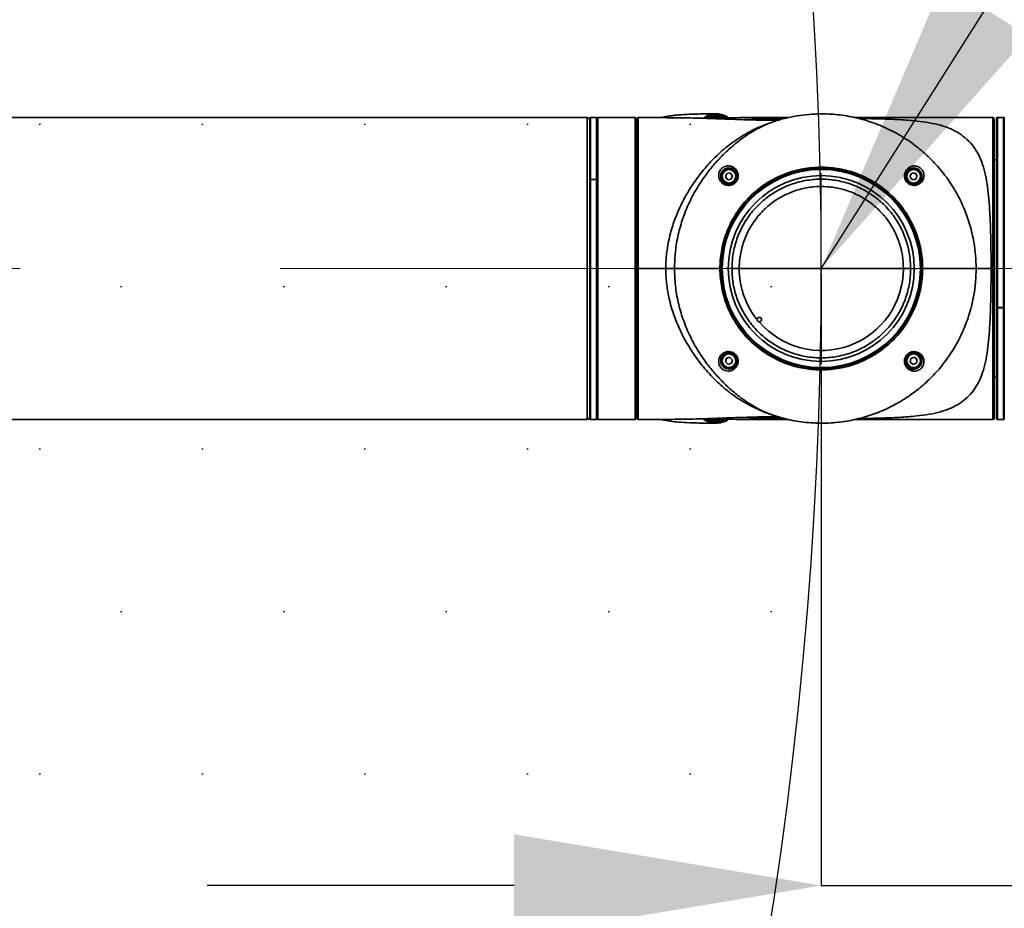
# Model space of a CAD drawing. Header units: millimetres. Extents: x 3 to 614, y 2 to 209.
# Tile 48 of 57: x 493 to 502, y 145 to 153. Entities that reach past the tile are written whole.
import ezdxf

# ---------------------------------------------------------------- set-up
doc = ezdxf.new("R2010")
doc.units = ezdxf.units.MM
doc.header["$PDSIZE"] = -1
doc.linetypes.add('CENTERX2', pattern=[20.32, 12.7, -2.54, 2.54, -2.54])
doc.layers.add('尺寸线', color=5, linetype='Continuous')
doc.styles.add('SLDTEXTSTYLE1', font='TXT', dxfattribs={"width": 0.7})
doc.dimstyles.new('SLDDIMSTYLE16', dxfattribs={"dimtxt": 3, "dimasz": 3, "dimexe": 0, "dimexo": 0.0625, "dimgap": 0.75, "dimtad": 0, "dimtih": 1, "dimtoh": 1, "dimdec": 3, "dimlfac": 40, "dimrnd": 1e-09, "dimzin": 12, "dimdsep": 46, "dimtxsty": 'SLDTEXTSTYLE1', "dimsah": 1, "dimcen": 0, "dimadec": 0, "dimazin": 3, "dimtfac": 1, "dimtdec": 3, "dimtofl": 0, "dimtmove": 0, "dimatfit": 3, "dimfxl": 1, "dimfrac": 2, "dimtolj": 1, "dimtzin": 12, "dimarcsym": 0})
doc.dimstyles.new('SLDDIMSTYLE18', dxfattribs={"dimtxt": 3, "dimasz": 3, "dimexe": 0, "dimexo": 0.0625, "dimgap": 0.75, "dimtad": 2, "dimdec": 3, "dimlfac": 40, "dimrnd": 1e-09, "dimzin": 12, "dimdsep": 46, "dimtxsty": 'SLDTEXTSTYLE1', "dimsah": 1, "dimcen": 0.09, "dimadec": 0, "dimazin": 3, "dimtfac": 1, "dimtdec": 3, "dimtmove": 0, "dimatfit": 0, "dimfxl": 1, "dimfrac": 2, "dimtolj": 1, "dimtzin": 12, "dimarcsym": 0})
doc.dimstyles.new('SLDDIMSTYLE19', dxfattribs={"dimtxt": 0.18, "dimasz": 3, "dimexe": 0, "dimexo": 0.0625, "dimgap": 0, "dimtad": 0, "dimtih": 1, "dimtoh": 1, "dimdec": 0, "dimrnd": 1e-09, "dimzin": 0, "dimdsep": 46, "dimtxsty": 'Standard', "dimsah": 1, "dimcen": 0.09, "dimadec": 0, "dimazin": 0, "dimtfac": 3, "dimtdec": 0, "dimtofl": 0, "dimtmove": 0, "dimatfit": 3, "dimfxl": 1, "dimfrac": 2, "dimtolj": 1, "dimtzin": 0, "dimarcsym": 0})

# ---------------------------------------------------------------- blocks, each defined once
blk = doc.blocks.new('*D136')
at = {"layer": 'Defpoints', "color": 0, "transparency": 16777216}
for p in [(488.0684, 180.3057), (459.3596, 150.982)]:
    blk.add_point(p, dxfattribs=at)
at = {"layer": '尺寸线', "color": 0, "lineweight": -2, "transparency": 16777216}
for p, q in [((501.8179, 194.3498), (490.1671, 182.4494)), ((504.8179, 194.3498), (501.8179, 194.3498))]:
    blk.add_line(p, q, dxfattribs=at)
at = {"layer": '尺寸线', "color": 0, "transparency": 16777216}
blk.add_solid([(489.8098, 182.7992), (490.5244, 182.0996), (488.0684, 180.3057)], dxfattribs=at)
at = {"layer": '尺寸线', "color": 0, "transparency": 16777216, "insert": (505.5679, 195.8498), "char_height": 3, "attachment_point": 1, "style": 'SLDTEXTSTYLE1'}
blk.add_mtext('\\A1;SR1641.5', dxfattribs=at)
blk = doc.blocks.new('*D137')
at = {"layer": 'Defpoints', "color": 0, "transparency": 16777216}
for p in [(500.3971, 150.0488), (504.3596, 150.0488), (504.3596, 144.9523)]:
    blk.add_point(p, dxfattribs=at)
at = {"layer": '尺寸线', "color": 0, "lineweight": -2, "transparency": 16777216}
for p, q in [((500.3971, 149.9863), (500.3971, 144.9523)), ((504.3596, 149.9863), (504.3596, 144.9523)), ((497.3971, 144.9523), (494.3971, 144.9523)), ((500.3971, 144.9523), (504.3596, 144.9523)), ((507.3596, 144.9523), (519.5596, 144.9523))]:
    blk.add_line(p, q, dxfattribs=at)
at = {"layer": '尺寸线', "color": 0, "transparency": 16777216}
for points in [[(497.3971, 145.4523), (497.3971, 144.4523), (500.3971, 144.9523)], [(507.3596, 145.4523), (507.3596, 144.4523), (504.3596, 144.9523)]]:
    blk.add_solid(points, dxfattribs=at)
at = {"layer": '尺寸线', "color": 0, "transparency": 16777216, "insert": (514.9596, 144.2023), "char_height": 3, "attachment_point": 2, "style": 'SLDTEXTSTYLE1'}
blk.add_mtext('\\A1;158.5', dxfattribs=at)
blk = doc.blocks.new('SW_CENTERMARKSYMBOL_6')
at = {"layer": '尺寸线', "color": 0}
for p, q in [((0, 0.05), (0, 0.9333)), ((-0.05, 0), (-0.9333, 0)), ((0, 0), (-0.025, 0)), ((0, 0), (0, 0.025)), ((0, 0), (0, -0.025)), ((0, 0), (0.025, 0)), ((0.05, 0), (0.9333, 0)), ((0, -0.05), (0, -0.9333))]:
    blk.add_line(p, q, dxfattribs=at)

msp = doc.modelspace()

# ---------------------------------------------------------------- hatches: boundary and pattern name
at = {"layer": '尺寸线'}
h = msp.add_hatch(dxfattribs=at)
h.set_pattern_fill('DOTS', color=256, style=0)
h.set_pattern_definition([(0, (316.5512, -0.007), (0.79375, 1.5875), [0, -1.5875])])
edge = h.paths.add_edge_path(flags=0)
edge.add_line((464.759597, 191.662628), (464.759597, 154.733047))
edge.add_arc((459.359597, 150.981964), 6.575, -34.7855843, 34.7855843, ccw=False)
edge.add_line((464.759597, 147.230881), (464.759597, 110.3013))
edge.add_arc((459.359597, 150.981964), 41.0375, 277.5613065, 442.4386935)

# ---------------------------------------------------------------- linework, layer by layer
at = {"color": 7, "linetype": 'Continuous', "lineweight": 35}
for p, q in [((498.109597, 152.456964), (483.559597, 152.456964)), ((498.109597, 149.506964), (498.109597, 152.456964)), ((498.134597, 151.846637), (498.134597, 152.449464)), ((498.202097, 152.456964), (498.142097, 152.456964)), ((498.142097, 152.456964), (498.142097, 151.851046)), ((498.202097, 151.851046), (498.202097, 152.456964)), ((498.209597, 150.981964), (498.209597, 152.451964)), ((498.579597, 152.456964), (498.214597, 152.456964)), ((498.214597, 152.456964), (498.214597, 150.981964)), ((498.579597, 150.981964), (498.579597, 152.456964)), ((498.584597, 152.451964), (498.584597, 150.981964)), ((502.072092, 152.457148), (500.725457, 152.457105)), ((502.109592, 150.604562), (502.109592, 152.449464)), ((502.177092, 152.456964), (502.117092, 152.456964)), ((502.117092, 152.456964), (502.117092, 150.602621)), ((502.177092, 150.602621), (502.177092, 152.456964)), ((502.184592, 149.511964), (502.184592, 152.451964)), ((498.597097, 152.356964), (498.584597, 152.356964)), ((502.082092, 152.126019), (502.082092, 152.301019)), ((502.082092, 151.959302), (502.082092, 151.971025)), ((502.082092, 151.796025), (502.082092, 151.959302)), ((502.109592, 152.044464), (502.084592, 152.044464)), ((499.4729, 151.911545), (499.460115, 151.878026)), ((499.460115, 151.878026), (499.482752, 151.850194)), ((499.508321, 151.917234), (499.4729, 151.911545)), ((499.530957, 151.889402), (499.508321, 151.917234)), ((499.518173, 151.855882), (499.530957, 151.889402)), ((501.280721, 151.914782), (501.262783, 151.883714)), ((501.262783, 151.883714), (501.280721, 151.852645)), ((501.316596, 151.914782), (501.280721, 151.914782)), ((501.334533, 151.883714), (501.316596, 151.914782)), ((501.316596, 151.852645), (501.334533, 151.883714)), ((498.134597, 149.514464), (498.134597, 151.846795)), ((498.202097, 151.851225), (498.142097, 151.851225)), ((498.142097, 151.851225), (498.142097, 149.506964)), ((498.142097, 151.851046), (498.202097, 151.851046)), ((498.202097, 149.506964), (498.202097, 151.851225)), ((499.482752, 151.850194), (499.518173, 151.855882)), ((501.280721, 151.852645), (501.316596, 151.852645)), ((502.082092, 151.355708), (502.082092, 151.399458)), ((502.082092, 151.224458), (502.082092, 151.355708)), ((498.961568, 150.982906), (498.967088, 151.086464)), ((498.209597, 149.511964), (498.209597, 150.981964)), ((498.214597, 150.981964), (498.214597, 149.506964)), ((498.579597, 149.506964), (498.579597, 150.981964)), ((498.584597, 150.981964), (498.584597, 149.511964)), ((498.597097, 150.981964), (498.609578, 150.981964)), ((498.963134, 150.981801), (498.963134, 150.981977)), ((499.421373, 150.981803), (499.407053, 150.981801)), ((499.595453, 150.982153), (499.524112, 150.982153)), ((501.270083, 150.982153), (501.198741, 150.982153)), ((501.387142, 150.982153), (501.372822, 150.98215)), ((502.055467, 150.982148), (502.055467, 150.982324)), ((502.072092, 150.982324), (502.055467, 150.982324)), ((502.082092, 150.65197), (502.082092, 150.73947)), ((502.082092, 150.56447), (502.082092, 150.65197)), ((502.109592, 150.604562), (502.109592, 150.599733)), ((502.109592, 149.514464), (502.109592, 150.599733)), ((502.117092, 150.602621), (502.177092, 150.602621)), ((502.177092, 150.597792), (502.117092, 150.597792)), ((502.117092, 150.597792), (502.117092, 149.506964)), ((502.177092, 149.506964), (502.177092, 150.597792)), ((502.082092, 150.036653), (502.082092, 150.167903)), ((499.46954, 150.105314), (499.461128, 150.07044)), ((499.461128, 150.07044), (499.487124, 150.045717)), ((499.503949, 150.115466), (499.46954, 150.105314)), ((499.487124, 150.045717), (499.521532, 150.055869)), ((499.529945, 150.090744), (499.503949, 150.115466)), ((499.521532, 150.055869), (499.529945, 150.090744)), ((501.270471, 150.102783), (501.265346, 150.067276)), ((501.265346, 150.067276), (501.293533, 150.045084)), ((501.303783, 150.116099), (501.270471, 150.102783)), ((501.293533, 150.045084), (501.326846, 150.0584)), ((501.331971, 150.093907), (501.303783, 150.116099)), ((501.326846, 150.0584), (501.331971, 150.093907)), ((502.082092, 149.992903), (502.082092, 150.036653)), ((502.082092, 149.674631), (502.082092, 149.837908)), ((502.084592, 149.919464), (502.109592, 149.919464)), ((502.082092, 149.662908), (502.082092, 149.674631)), ((498.584597, 149.606964), (498.597097, 149.606964)), ((498.584597, 149.594372), (498.597097, 149.587966)), ((483.559597, 149.506964), (498.109597, 149.506964)), ((498.142097, 149.506964), (498.202097, 149.506964)), ((498.214597, 149.506964), (498.579597, 149.506964)), ((500.719266, 149.507191), (502.072092, 149.507148)), ((502.117092, 149.506964), (502.177092, 149.506964))]:
    msp.add_line(p, q, dxfattribs=at)
at = {"color": 7, "linetype": 'Continuous', "lineweight": 35, "flags": 128}
msp.add_lwpolyline([(502.072092, 150.982324), (502.074531, 150.982324), (502.076876, 150.982324), (502.079037, 150.982324), (502.080931, 150.982324), (502.082486, 150.982323), (502.083641, 150.982323), (502.084352, 150.982323), (502.084592, 150.982323)], dxfattribs=at)
at = {"color": 7, "linetype": 'Continuous', "lineweight": 35}
for centre, radius in [((499.495536, 151.883714), 0.06875), ((501.298658, 151.883714), 0.06875), ((500.397097, 150.982153), 0.968079), ((499.495536, 151.883714), 0.06625), ((500.397097, 150.982153), 0.908324), ((501.298658, 151.883714), 0.06625), ((499.791876, 150.483246), 0.02168), ((499.495536, 150.080592), 0.06875), ((499.495536, 150.080592), 0.06625), ((501.298658, 150.080592), 0.06875), ((501.298658, 150.080592), 0.06625)]:
    msp.add_circle(centre, radius, dxfattribs=at)
for centre, radius, start, end in [((498.109597, 152.431964), 0.025, 0, 90), ((498.142097, 152.449464), 0.0075, 90, 180), ((498.202097, 152.449464), 0.0075, 0, 90), ((498.214597, 152.451964), 0.005, 90, 180), ((498.579597, 152.451964), 0.005, 0, 90), ((498.609597, 152.444459), 0.0125, 91.0369642, 180.0448484), ((502.072092, 152.444648), 0.0125, 359.9999704, 90.4210039), ((502.117092, 152.449464), 0.0075, 90, 180), ((502.177092, 152.449464), 0.0075, 0, 90), ((502.189592, 152.451964), 0.005, 90, 180), ((500.399057, 150.980743), 0.799686, 220.4703303, 0.1009833), ((498.109597, 149.531964), 0.025, 270, 0), ((498.142097, 149.514464), 0.0075, 180, 270), ((498.202097, 149.514464), 0.0075, 270, 0), ((498.214597, 149.511964), 0.005, 180, 270), ((498.579597, 149.511964), 0.005, 270, 0), ((498.609597, 149.519469), 0.0125, 179.9546171, 271.0377403), ((502.072092, 149.519648), 0.0125, 270.4210036, 0.0000296), ((502.117092, 149.514464), 0.0075, 180, 270), ((502.177092, 149.514464), 0.0075, 270, 0)]:
    msp.add_arc(centre, radius, start, end, dxfattribs=at)
for points, knots in [([(498.597097, 150.981964), (498.597097, 151.024081), (498.597097, 151.106727), (498.597097, 151.228993), (498.597097, 151.349137), (498.597097, 151.467809), (498.597097, 151.582847), (498.597097, 151.692653), (498.597097, 151.796508), (498.597097, 151.894823), (498.597097, 151.98764), (498.597097, 152.074133), (498.597097, 152.152753), (498.597097, 152.22229), (498.597097, 152.28322), (498.597097, 152.335404), (498.597097, 152.377802), (498.597097, 152.409987), (498.597097, 152.431812), (498.597097, 152.443387), (498.597097, 152.443232), (498.597097, 152.443174)], [0, 0, 0, 0, 0.055089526, 0.108102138, 0.161114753, 0.215667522, 0.270220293, 0.323049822, 0.376246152, 0.429260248, 0.482274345, 0.536828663, 0.591382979, 0.64439402, 0.697405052, 0.751956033, 0.806507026, 0.859520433, 0.912533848, 0.967087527, 1, 1, 1, 1]), ([(498.609598, 152.455764), (498.609598, 152.455849), (498.609598, 152.456073), (498.609597, 152.444865), (498.609597, 152.423073), (498.609597, 152.390449), (498.609597, 152.348238), (498.609597, 152.296519), (498.609597, 152.234868), (498.609596, 152.164184), (498.609596, 152.085768), (498.609595, 151.999693), (498.609594, 151.905475), (498.609593, 151.804713), (498.609591, 151.698976), (498.609589, 151.589306), (498.609586, 151.475294), (498.609584, 151.356885), (498.609581, 151.234639), (498.609579, 151.122117), (498.609578, 151.037681), (498.609578, 150.995208), (498.609578, 150.981964)], [0, 0, 0, 0, 0.032970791, 0.085896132, 0.140359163, 0.194822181, 0.247745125, 0.300668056, 0.355128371, 0.409588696, 0.462514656, 0.515440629, 0.569904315, 0.624368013, 0.677109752, 0.730217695, 0.78314223, 0.83606676, 0.890528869, 0.944990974, 0.982846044, 1, 1, 1, 1]), ([(499.983891, 152.43323), (499.970769, 152.432889), (499.936252, 152.431993), (499.846481, 152.431426), (499.717724, 152.433537), (499.556313, 152.439313), (499.374977, 152.446335), (499.175278, 152.452477), (499.009373, 152.455183), (498.899657, 152.456176), (498.842351, 152.456539), (498.779565, 152.456798), (498.702304, 152.456956), (498.643064, 152.456958), (498.609598, 152.456959)], [0, 0, 0, 0, 0.02864908, 0.07536638, 0.19590065, 0.30964544, 0.42784233, 0.59194065, 0.74565413, 0.78994239, 0.8313886, 0.87071926, 0.92696451, 1, 1, 1, 1]), ([(499.369531, 152.493498), (499.358243, 152.493445), (499.326255, 152.493295), (499.275996, 152.492899), (499.205941, 152.49218), (499.131298, 152.490694), (499.054298, 152.487221), (498.994713, 152.482548), (498.942875, 152.476924), (498.889299, 152.46902), (498.848764, 152.462362), (498.826108, 152.45674), (498.825507, 152.456591)], [0, 0, 0, 0, 0.06198268, 0.17565126, 0.27598378, 0.44668301, 0.58558044, 0.69915378, 0.77482767, 0.87182478, 0.99659758, 1, 1, 1, 1]), ([(499.244789, 152.449848), (499.254029, 152.456648), (499.285565, 152.479854), (499.339159, 152.494178), (499.404209, 152.49328), (499.453788, 152.479793), (499.481546, 152.460425), (499.488781, 152.455377)], [0, 0, 0, 0, 0.11603062, 0.39598519, 0.65229773, 0.90937609, 1, 1, 1, 1]), ([(499.486112, 152.455359), (499.481329, 152.458637), (499.45601, 152.475988), (499.408912, 152.488138), (499.343905, 152.489084), (499.29253, 152.475924), (499.263181, 152.454628), (499.256128, 152.44951)], [0, 0, 0, 0, 0.06358474, 0.33655604, 0.60871476, 0.90596679, 1, 1, 1, 1]), ([(499.283041, 152.448708), (499.28982, 152.452806), (499.320509, 152.471358), (499.376507, 152.476089), (499.428724, 152.470104), (499.456074, 152.456772), (499.459353, 152.455173)], [0, 0, 0, 0, 0.11717283, 0.53044018, 0.94370191, 1, 1, 1, 1]), ([(499.446212, 152.455163), (499.421981, 152.461217), (499.373518, 152.473324), (499.320239, 152.467486), (499.292256, 152.45099), (499.288129, 152.448556)], [0, 0, 0, 0, 0.46018661, 0.92037681, 1, 1, 1, 1]), ([(499.293012, 152.451317), (499.296873, 152.452974), (499.3168, 152.461523), (499.353155, 152.464318), (499.394527, 152.464233), (499.419233, 152.452585), (499.427982, 152.448459)], [0, 0, 0, 0, 0.08618147, 0.444784, 0.80338087, 1, 1, 1, 1]), ([(499.361505, 152.4543), (499.358073, 152.454788), (499.35039, 152.45588), (499.334599, 152.453938), (499.322306, 152.450217), (499.314247, 152.447778)], [0, 0, 0, 0, 0.2175618, 0.48707586, 1, 1, 1, 1]), ([(500.072041, 152.456918), (499.943279, 152.457086), (499.706429, 152.457395), (499.469587, 152.455404), (499.361504, 152.454495)], [0, 0, 0, 0, 0.5436468, 1, 1, 1, 1]), ([(500.03824, 152.448063), (499.977823, 152.44713), (499.855471, 152.445241), (499.722383, 152.441706), (499.652038, 152.437303), (499.640633, 152.436589)], [0, 0, 0, 0, 0.44975072, 0.91079462, 1, 1, 1, 1]), ([(501.909408, 150.982153), (501.909408, 150.982153), (501.909403, 151.025016), (501.90571, 151.110791), (501.887524, 151.253003), (501.851644, 151.407073), (501.793973, 151.569335), (501.717351, 151.726647), (501.621105, 151.875815), (501.50657, 152.014438), (501.376069, 152.139339), (501.230655, 152.247797), (501.07265, 152.338595), (500.906464, 152.409417), (500.734289, 152.459166), (500.558636, 152.488332), (500.435107, 152.494223), (500.351051, 152.49274), (500.285996, 152.489989), (500.1862, 152.479563), (500.065269, 152.457798), (499.985815, 152.434555), (499.945052, 152.42263)], [0, 0, 0, 0, 0.000000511, 0.043773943, 0.087547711, 0.14639229, 0.205454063, 0.26431184, 0.326908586, 0.389743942, 0.452362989, 0.517171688, 0.58221262, 0.647039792, 0.711227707, 0.775619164, 0.8398115, 0.84523859, 0.866950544, 0.910522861, 0.954094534, 1, 1, 1, 1]), ([(502.055467, 150.982324), (502.055253, 151.044806), (502.054826, 151.169776), (502.051039, 151.354162), (502.044412, 151.517642), (502.034332, 151.659546), (502.020956, 151.780886), (502.001662, 151.894489), (501.974392, 151.998996), (501.936651, 152.092961), (501.886169, 152.17506), (501.821755, 152.244407), (501.747713, 152.302193), (501.663386, 152.348642), (501.564848, 152.383304), (501.452602, 152.407474), (501.317312, 152.425736), (501.158426, 152.437887), (500.976741, 152.444515), (500.843358, 152.447442), (500.770732, 152.447925), (500.760452, 152.447993)], [0, 0, 0, 0, 0.06593578, 0.13187668, 0.19780988, 0.24727986, 0.29674282, 0.34621017, 0.39566999, 0.4451257, 0.49457691, 0.54403178, 0.59349674, 0.64294729, 0.69239043, 0.74183763, 0.79129722, 0.85721763, 0.92316091, 0.98912312, 1, 1, 1, 1]), ([(502.072092, 150.982324), (502.072092, 150.982325), (502.072092, 151.020763), (502.072092, 151.097673), (502.072092, 151.213284), (502.072092, 151.328425), (502.072092, 151.443699), (502.072092, 151.557266), (502.072092, 151.669305), (502.072092, 151.777495), (502.072092, 151.879952), (502.072092, 151.975041), (502.072092, 152.063242), (502.072092, 152.144533), (502.072092, 152.217447), (502.072092, 152.280875), (502.072092, 152.335297), (502.072092, 152.38051), (502.072092, 152.415717), (502.072092, 152.440126), (502.072092, 152.454793), (502.072092, 152.456003), (502.072092, 152.456579)], [0, 0, 0, 0, 0.00000065, 0.04979015, 0.09957964, 0.15064148, 0.20170331, 0.25463261, 0.30756192, 0.36202894, 0.41649595, 0.46942526, 0.52235456, 0.57682158, 0.6312886, 0.68421791, 0.73714721, 0.79161423, 0.84608125, 0.89901055, 0.95193986, 1, 1, 1, 1]), ([(502.084592, 152.443382), (502.084592, 152.443749), (502.084592, 152.446597), (502.084592, 152.434248), (502.084592, 152.405471), (502.084592, 152.35652), (502.084592, 152.290899), (502.084592, 152.208799), (502.084592, 152.110866), (502.084592, 151.998859), (502.084592, 151.874138), (502.084592, 151.737877), (502.084592, 151.592215), (502.084592, 151.442004), (502.084592, 151.28945), (502.084592, 151.136751), (502.084592, 151.033751), (502.084592, 150.982323)], [0, 0, 0, 0, 0.01063601, 0.08238589, 0.1539077, 0.2254295, 0.29717938, 0.36870119, 0.440223, 0.51197288, 0.58349469, 0.6550165, 0.72676638, 0.79828819, 0.86546256, 0.93282563, 1, 1, 1, 1]), ([(498.597097, 152.377405), (498.593431, 152.375775), (498.58908, 152.373841), (498.585207, 152.371108), (498.584597, 152.370678)], [0, 0, 0, 0, 0.84269998, 1, 1, 1, 1]), ([(499.86702, 152.39276), (499.837693, 152.382149), (499.75099, 152.350776), (499.615456, 152.275093), (499.463823, 152.167638), (499.333291, 152.046679), (499.222436, 151.919074), (499.12878, 151.789056), (499.048694, 151.652338), (498.982847, 151.510304), (498.931749, 151.364469), (498.905182, 151.252819), (498.887563, 151.146441), (498.879311, 151.069279), (498.878322, 151.003099), (498.878006, 150.981975)], [0, 0, 0, 0, 0.05286254, 0.15628668, 0.26013511, 0.36359269, 0.45108978, 0.53877561, 0.62624779, 0.70937077, 0.79269104, 0.87573268, 0.8937852, 0.9660957, 1, 1, 1, 1]), ([(498.963134, 150.981977), (498.964938, 151.037682), (498.968546, 151.149091), (498.997541, 151.314087), (499.043189, 151.474915), (499.106288, 151.629651), (499.185114, 151.776486), (499.27042, 151.902313), (499.35668, 152.008427), (499.439751, 152.096893), (499.526701, 152.177443), (499.615668, 152.248876), (499.704955, 152.309972), (499.792029, 152.359265), (499.874016, 152.397279), (499.921373, 152.41418), (499.945052, 152.42263)], [0, 0, 0, 0, 0.08367452, 0.16734605, 0.25101808, 0.33469048, 0.41837012, 0.5020413, 0.56479577, 0.62756503, 0.69031632, 0.75306376, 0.81582547, 0.87856151, 0.93927937, 1, 1, 1, 1]), ([(499.503011, 151.983541), (499.504098, 151.983355), (499.517351, 151.981088), (499.543466, 151.970507), (499.571287, 151.942575), (499.585608, 151.905439), (499.58575, 151.870029), (499.573316, 151.838232), (499.553056, 151.814893), (499.528284, 151.799977), (499.500785, 151.793177), (499.480845, 151.794247), (499.456509, 151.799562), (499.429188, 151.813484), (499.403735, 151.844427), (499.393132, 151.879185), (499.395072, 151.910315), (499.403842, 151.93401), (499.415816, 151.95199), (499.430297, 151.965787), (499.44892, 151.977207), (499.47399, 151.985556), (499.492229, 151.984289), (499.503011, 151.983541)], [0, 0, 0, 0, 0.00637645, 0.07781407, 0.16262873, 0.21878387, 0.27489255, 0.32254769, 0.36433389, 0.4041795, 0.44476255, 0.48835729, 0.49630794, 0.56612335, 0.64197941, 0.71868539, 0.77599645, 0.8129573, 0.84150162, 0.87014242, 0.89624605, 0.93866439, 1, 1, 1, 1]), ([(499.407053, 150.981801), (499.407053, 150.981801), (499.407043, 151.037401), (499.41663, 151.148801), (499.458271, 151.311103), (499.527111, 151.463913), (499.620139, 151.603313), (499.735676, 151.724714), (499.869603, 151.825465), (500.018812, 151.901779), (500.178538, 151.952521), (500.344596, 151.975144), (500.512114, 151.970154), (500.676299, 151.936536), (500.832723, 151.876378), (500.976525, 151.790309), (501.104218, 151.681765), (501.211425, 151.552949), (501.295988, 151.408255), (501.354524, 151.251222), (501.382398, 151.107258), (501.387136, 151.016878), (501.387142, 150.982153), (501.387142, 150.982153)], [0, 0, 0, 0, 0.00000048, 0.0536928, 0.10738512, 0.16107767, 0.21477023, 0.26846278, 0.32215534, 0.3758479, 0.42954045, 0.48323301, 0.53692557, 0.59061812, 0.64431068, 0.69800324, 0.75169579, 0.80538835, 0.85908091, 0.91277346, 0.96646602, 0.99999952, 1, 1, 1, 1]), ([(499.507508, 151.964077), (499.498354, 151.964644), (499.484307, 151.965513), (499.467227, 151.960187), (499.455965, 151.954913), (499.446255, 151.948899), (499.437917, 151.941247), (499.430324, 151.932591), (499.422471, 151.920865), (499.41489, 151.900589), (499.41303, 151.874162), (499.421673, 151.844803), (499.442903, 151.818662), (499.466146, 151.806855), (499.486927, 151.802489), (499.50388, 151.801707), (499.527472, 151.807714), (499.548809, 151.820668), (499.566351, 151.840831), (499.577225, 151.868198), (499.57731, 151.898513), (499.565229, 151.929935), (499.541229, 151.954827), (499.518455, 151.961074), (499.507508, 151.964077)], [0, 0, 0, 0, 0.06250168, 0.09591251, 0.10509974, 0.13070331, 0.15369186, 0.15854756, 0.18645664, 0.22335934, 0.28163164, 0.36007101, 0.43709164, 0.50698628, 0.5148737, 0.55786893, 0.59756131, 0.63633626, 0.67695218, 0.72343688, 0.77867884, 0.83468454, 0.92053631, 1, 1, 1, 1]), ([(501.372822, 150.98215), (501.371748, 151.016385), (501.368954, 151.105436), (501.340418, 151.24733), (501.283055, 151.402088), (501.199627, 151.54469), (501.093994, 151.671643), (500.968142, 151.778616), (500.826422, 151.863441), (500.672261, 151.922728), (500.51045, 151.955861), (500.345355, 151.960778), (500.181699, 151.938482), (500.024283, 151.888475), (499.877235, 151.813265), (499.745237, 151.713971), (499.631402, 151.594326), (499.539604, 151.45694), (499.472191, 151.306349), (499.429544, 151.146361), (499.424097, 151.036656), (499.421373, 150.981803)], [0, 0, 0, 0, 0.03353398, 0.08722654, 0.14091909, 0.19461165, 0.24830421, 0.30199676, 0.35568932, 0.40938188, 0.46307443, 0.51676699, 0.57045955, 0.6241521, 0.67784466, 0.73153722, 0.78522977, 0.83892233, 0.89261489, 0.94630744, 1, 1, 1, 1]), ([(501.291183, 151.983541), (501.302675, 151.98429), (501.320502, 151.985451), (501.345725, 151.976896), (501.364327, 151.965657), (501.379186, 151.950974), (501.391182, 151.932414), (501.400066, 151.906957), (501.400472, 151.872704), (501.385505, 151.834929), (501.355036, 151.806377), (501.323186, 151.795207), (501.296721, 151.793382), (501.271438, 151.797676), (501.244859, 151.811805), (501.22449, 151.833268), (501.212026, 151.859003), (501.207688, 151.887053), (501.211829, 151.915922), (501.225175, 151.943887), (501.248706, 151.968192), (501.272537, 151.979956), (501.288025, 151.982934), (501.291183, 151.983541)], [0, 0, 0, 0, 0.06513383, 0.10103984, 0.13122158, 0.16154292, 0.18764865, 0.22838994, 0.29340913, 0.37786077, 0.46229556, 0.51669807, 0.54339962, 0.58672764, 0.62992572, 0.67069347, 0.71049842, 0.75173214, 0.7966807, 0.84793878, 0.90855626, 0.98135601, 1, 1, 1, 1]), ([(501.286687, 151.964077), (501.284, 151.963588), (501.269851, 151.961013), (501.24979, 151.950884), (501.230304, 151.92999), (501.219583, 151.907339), (501.216225, 151.882717), (501.220124, 151.858682), (501.230981, 151.836542), (501.248597, 151.817994), (501.271485, 151.805701), (501.29311, 151.801868), (501.315717, 151.803238), (501.342907, 151.812643), (501.368449, 151.836812), (501.380709, 151.868679), (501.380136, 151.897687), (501.372434, 151.919503), (501.362708, 151.934477), (501.354598, 151.942901), (501.345237, 151.950637), (501.333049, 151.95806), (501.311475, 151.965465), (501.296438, 151.964623), (501.286687, 151.964077)], [0, 0, 0, 0, 0.0190702, 0.10042056, 0.15472144, 0.2059999, 0.25046658, 0.29088547, 0.32966627, 0.36929003, 0.41135487, 0.45380885, 0.48016116, 0.53436166, 0.61974439, 0.70605295, 0.77227322, 0.81300804, 0.83856516, 0.86162365, 0.86806918, 0.89768371, 0.93365246, 1, 1, 1, 1]), ([(499.524112, 150.982153), (499.525459, 151.01873), (499.528614, 151.104363), (499.558109, 151.236614), (499.612196, 151.374006), (499.689416, 151.500056), (499.786206, 151.611703), (499.900722, 151.705113), (500.029031, 151.778422), (500.168006, 151.828662), (500.31335, 151.855367), (500.461119, 151.856774), (500.607109, 151.833864), (500.747015, 151.786278), (500.87719, 151.716337), (500.993465, 151.625124), (501.093126, 151.516035), (501.172749, 151.391482), (501.229171, 151.258276), (501.263621, 151.120471), (501.267929, 151.028259), (501.270083, 150.982153)], [0, 0, 0, 0, 0.04003477, 0.09372666, 0.14741856, 0.20111045, 0.25480235, 0.30849424, 0.36218614, 0.41587803, 0.46956993, 0.52326182, 0.57695371, 0.63064561, 0.6843375, 0.7380294, 0.79172129, 0.84541319, 0.89910508, 0.94955254, 1, 1, 1, 1]), ([(498.134597, 151.846795), (498.13468, 151.847293), (498.134846, 151.848289), (498.136139, 151.849616), (498.138042, 151.850618), (498.140151, 151.851149), (498.141544, 151.851203), (498.142097, 151.851225)], [0, 0, 0, 0, 0.21469425, 0.4293885, 0.64408261, 0.85877643, 1, 1, 1, 1]), ([(498.142097, 151.851046), (498.141254, 151.850997), (498.139568, 151.8509), (498.13732, 151.85014), (498.135624, 151.849021), (498.134725, 151.847781), (498.134634, 151.846962), (498.134597, 151.846637)], [0, 0, 0, 0, 0.21469347, 0.42938694, 0.64408055, 0.85877446, 1, 1, 1, 1]), ([(498.202097, 151.851225), (498.202941, 151.851176), (498.204627, 151.851078), (498.206874, 151.850314), (498.208571, 151.84919), (498.209469, 151.847944), (498.209561, 151.847121), (498.209597, 151.846795)], [0, 0, 0, 0, 0.21469347, 0.42938694, 0.64408055, 0.85877446, 1, 1, 1, 1]), ([(498.209597, 151.846637), (498.209514, 151.847133), (498.209349, 151.848124), (498.208056, 151.849446), (498.206152, 151.850443), (498.204044, 151.850971), (498.20265, 151.851025), (498.202097, 151.851046)], [0, 0, 0, 0, 0.21469425, 0.4293885, 0.64408261, 0.85877643, 1, 1, 1, 1]), ([(501.198741, 150.982153), (501.198741, 150.982153), (501.198741, 151.024452), (501.191892, 151.109187), (501.161436, 151.235706), (501.10929, 151.358032), (501.036265, 151.472406), (500.944724, 151.57258), (500.837958, 151.656338), (500.718419, 151.720565), (500.589947, 151.764261), (500.455887, 151.785299), (500.320194, 151.784007), (500.186728, 151.759484), (500.05911, 151.71335), (499.941285, 151.646032), (499.836133, 151.560256), (499.747232, 151.457732), (499.676402, 151.341985), (499.626438, 151.215815), (499.600367, 151.094389), (499.595453, 151.015721), (499.595453, 150.982153), (499.595453, 150.982153)], [0, 0, 0, 0, 0.0000006, 0.05044776, 0.10089492, 0.15458681, 0.20827871, 0.2619706, 0.3156625, 0.36935439, 0.42304629, 0.47673818, 0.53043007, 0.58412197, 0.63781386, 0.69150576, 0.74519765, 0.79888955, 0.85258144, 0.90627333, 0.95996523, 0.9999994, 1, 1, 1, 1]), ([(498.597097, 149.52075), (498.597097, 149.520382), (498.597097, 149.519104), (498.597097, 149.52774), (498.597097, 149.546261), (498.597097, 149.575934), (498.597097, 149.61556), (498.597097, 149.664572), (498.597097, 149.722713), (498.597097, 149.790464), (498.597097, 149.8668), (498.597097, 149.950335), (498.597097, 150.041025), (498.597097, 150.13935), (498.597097, 150.243748), (498.597097, 150.352396), (498.597097, 150.465412), (498.597097, 150.583234), (498.597097, 150.709407), (498.597097, 150.842641), (498.597097, 150.935383), (498.597097, 150.981964)], [0, 0, 0, 0, 0.021407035, 0.074245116, 0.12708319, 0.1814563, 0.235829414, 0.288668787, 0.341508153, 0.395882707, 0.450257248, 0.503094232, 0.555931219, 0.610303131, 0.664675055, 0.717513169, 0.770351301, 0.8247245, 0.879097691, 0.93927496, 1, 1, 1, 1]), ([(498.879614, 150.981966), (498.86938, 150.981966), (498.834595, 150.981965), (498.766432, 150.981964), (498.685649, 150.981964), (498.635108, 150.981964), (498.609578, 150.981964)], [0, 0, 0, 0, 0.13756567, 0.46756227, 0.73105286, 1, 1, 1, 1]), ([(498.609578, 150.981964), (498.609578, 150.981963), (498.609578, 150.935425), (498.609579, 150.841867), (498.609581, 150.708668), (498.609584, 150.583287), (498.609587, 150.465458), (498.609589, 150.350196), (498.609591, 150.239489), (498.609593, 150.135125), (498.609594, 150.036637), (498.609595, 149.943983), (498.609596, 149.858809), (498.609596, 149.782438), (498.609597, 149.714388), (498.609597, 149.654785), (498.609597, 149.604736), (498.609597, 149.56501), (498.609597, 149.534936), (498.609598, 149.515646), (498.609598, 149.506681), (498.609598, 149.507849), (498.609598, 149.50816)], [0, 0, 0, 0, 0.00000065, 0.06027763, 0.12110331, 0.17402929, 0.22695527, 0.28141888, 0.33588248, 0.38880733, 0.44173217, 0.49619445, 0.55065672, 0.60358396, 0.65651119, 0.71097613, 0.76544106, 0.81836698, 0.8712929, 0.92575639, 0.98021989, 1, 1, 1, 1]), ([(498.878006, 150.981975), (498.897871, 150.981975), (498.934209, 150.981976), (498.954112, 150.981976), (498.963134, 150.981977)], [0, 0, 0, 0, 0.54665379, 1, 1, 1, 1]), ([(498.878006, 150.981975), (498.878006, 150.981974), (498.878006, 150.934548), (498.883408, 150.839598), (498.909087, 150.683677), (498.957383, 150.516855), (499.03123, 150.343615), (499.12293, 150.182656), (499.22938, 150.035004), (499.348394, 149.901474), (499.439896, 149.819319), (499.503277, 149.769446), (499.576702, 149.714343), (499.68733, 149.646583), (499.82657, 149.582565), (499.905281, 149.554042), (499.945051, 149.541323), (499.945052, 149.541323)], [0, 0, 0, 0, 0.000000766, 0.072686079, 0.145388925, 0.242192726, 0.339444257, 0.436379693, 0.530197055, 0.624265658, 0.718021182, 0.724985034, 0.752844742, 0.864561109, 0.932273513, 0.999999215, 1, 1, 1, 1]), ([(499.407053, 150.981801), (499.363742, 150.981801), (499.283799, 150.981801), (499.179095, 150.981801), (499.097571, 150.981801), (499.037018, 150.981801), (498.992755, 150.981801), (498.972862, 150.981801), (498.963134, 150.981801)], [0, 0, 0, 0, 0.22530896, 0.41587934, 0.58159858, 0.73122037, 0.868577, 1, 1, 1, 1]), ([(499.945052, 149.541323), (499.921378, 149.549771), (499.874028, 149.566669), (499.792047, 149.604679), (499.704982, 149.653966), (499.6157, 149.715054), (499.526743, 149.786474), (499.439796, 149.867016), (499.356724, 149.955476), (499.270465, 150.061581), (499.185161, 150.187391), (499.106338, 150.3342), (499.043234, 150.488908), (498.997575, 150.649719), (498.968565, 150.8147), (498.964944, 150.926101), (498.963134, 150.981801)], [0, 0, 0, 0, 0.06071231, 0.12143335, 0.18418156, 0.24692663, 0.30968419, 0.37243607, 0.43520332, 0.49797081, 0.58163913, 0.66530799, 0.74897836, 0.83264961, 0.91632673, 1, 1, 1, 1]), ([(501.387142, 150.982153), (501.387142, 150.982152), (501.387152, 150.926552), (501.377564, 150.815152), (501.335924, 150.65285), (501.267084, 150.50004), (501.174056, 150.36064), (501.058519, 150.239239), (500.924592, 150.138488), (500.775383, 150.062174), (500.615657, 150.011433), (500.449599, 149.98881), (500.282081, 149.993799), (500.117895, 150.027417), (499.961472, 150.087575), (499.81767, 150.173644), (499.689977, 150.282188), (499.58277, 150.411004), (499.498207, 150.555698), (499.439671, 150.712731), (499.411797, 150.856695), (499.407059, 150.947075), (499.407053, 150.9818), (499.407053, 150.981801)], [0, 0, 0, 0, 0.00000048, 0.0536928, 0.10738512, 0.16107767, 0.21477023, 0.26846278, 0.32215534, 0.3758479, 0.42954045, 0.48323301, 0.53692557, 0.59061812, 0.64431068, 0.69800324, 0.75169579, 0.80538835, 0.85908091, 0.91277346, 0.96646602, 0.99999952, 1, 1, 1, 1]), ([(499.421373, 150.981803), (499.422447, 150.947568), (499.425241, 150.858518), (499.453777, 150.716623), (499.51114, 150.561865), (499.594567, 150.419263), (499.700201, 150.29231), (499.826053, 150.185337), (499.967773, 150.100512), (500.121934, 150.041225), (500.283745, 150.008093), (500.448839, 150.003176), (500.612495, 150.025471), (500.769912, 150.075479), (500.91696, 150.150689), (501.048958, 150.249983), (501.162793, 150.369627), (501.254591, 150.507013), (501.322004, 150.657604), (501.364651, 150.817593), (501.370098, 150.927298), (501.372822, 150.98215)], [0, 0, 0, 0, 0.03353398, 0.08722654, 0.14091909, 0.19461165, 0.24830421, 0.30199676, 0.35568932, 0.40938188, 0.46307443, 0.51676699, 0.57045955, 0.6241521, 0.67784466, 0.73153722, 0.78522977, 0.83892233, 0.89261489, 0.94630744, 1, 1, 1, 1]), ([(501.270083, 150.982153), (501.268735, 150.945575), (501.265581, 150.859942), (501.236085, 150.727691), (501.181998, 150.590299), (501.104779, 150.46425), (501.007989, 150.352602), (500.893473, 150.259193), (500.765163, 150.185884), (500.626189, 150.135644), (500.480845, 150.108938), (500.333075, 150.107532), (500.187085, 150.130442), (500.047179, 150.178027), (499.917004, 150.247969), (499.800729, 150.339181), (499.701069, 150.44827), (499.621446, 150.572824), (499.565024, 150.70603), (499.530574, 150.843834), (499.526266, 150.936047), (499.524112, 150.982153)], [0, 0, 0, 0, 0.04003477, 0.09372666, 0.14741856, 0.20111045, 0.25480235, 0.30849424, 0.36218614, 0.41587803, 0.46956993, 0.52326182, 0.57695371, 0.63064561, 0.6843375, 0.7380294, 0.79172129, 0.84541319, 0.89910508, 0.94955254, 1, 1, 1, 1]), ([(499.595453, 150.982153), (499.672185, 150.982153), (499.823854, 150.982153), (500.091153, 150.982153), (500.281983, 150.982153), (500.397097, 150.982153)], [0, 0, 0, 0, 0.2889035, 0.57104477, 1, 1, 1, 1]), ([(499.595453, 150.982153), (499.595453, 150.982152), (499.595453, 150.939853), (499.602381, 150.855186), (499.632478, 150.728357), (499.686024, 150.607241), (499.733512, 150.523857), (499.767245, 150.487384), (499.770398, 150.483975)], [0, 0, 0, 0, 0.00000279, 0.23594115, 0.4718795, 0.72299328, 0.97410705, 1, 1, 1, 1]), ([(499.945052, 149.541323), (500.00635, 149.524243), (500.128952, 149.490081), (500.313184, 149.469627), (500.492823, 149.470156), (500.666111, 149.491075), (500.833279, 149.530937), (500.992421, 149.588901), (501.14222, 149.662815), (501.281338, 149.751592), (501.408258, 149.853928), (501.522351, 149.967604), (501.623382, 150.092124), (501.709977, 150.226169), (501.781869, 150.367606), (501.821933, 150.472044), (501.846207, 150.548677), (501.865895, 150.617109), (501.889132, 150.724593), (501.906324, 150.853867), (501.908397, 150.940071), (501.909408, 150.982153)], [0, 0, 0, 0, 0.06875117, 0.13750829, 0.2004589, 0.2635976, 0.32654585, 0.38617563, 0.44596959, 0.50558762, 0.56203816, 0.61864208, 0.67507834, 0.72965856, 0.78439473, 0.83896305, 0.84456299, 0.86696822, 0.91200726, 0.95704557, 1, 1, 1, 1]), ([(500.397097, 150.982153), (500.469798, 150.982153), (500.617131, 150.982153), (500.885007, 150.982153), (501.078849, 150.982153), (501.198741, 150.982153)], [0, 0, 0, 0, 0.27093876, 0.54907431, 1, 1, 1, 1]), ([(500.757236, 149.51628), (500.768612, 149.516355), (500.842336, 149.51684), (500.976814, 149.519779), (501.158501, 149.526414), (501.317392, 149.538568), (501.452682, 149.556835), (501.564923, 149.581012), (501.663453, 149.615683), (501.747773, 149.662143), (501.821813, 149.71994), (501.88622, 149.789302), (501.936692, 149.871417), (501.974423, 149.965398), (502.001686, 150.069916), (502.020972, 150.183531), (502.034344, 150.304879), (502.044419, 150.446799), (502.051044, 150.61029), (502.054828, 150.79469), (502.055254, 150.919662), (502.055467, 150.982148)], [0, 0, 0, 0, 0.012021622, 0.077904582, 0.143771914, 0.209619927, 0.259020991, 0.308409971, 0.357795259, 0.407188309, 0.456595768, 0.50599632, 0.555391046, 0.604789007, 0.654192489, 0.703598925, 0.753006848, 0.802416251, 0.868277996, 0.934139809, 1, 1, 1, 1]), ([(501.909408, 150.982153), (501.909381, 150.982153), (501.909332, 150.982153), (501.909218, 150.982153), (501.909079, 150.982153), (501.908883, 150.982153), (501.908608, 150.982153), (501.908139, 150.982153), (501.907592, 150.982153), (501.906765, 150.982153), (501.905355, 150.982153), (501.902126, 150.982153), (501.894295, 150.982153), (501.875539, 150.982153), (501.849597, 150.982153), (501.815105, 150.982153), (501.763983, 150.982153), (501.696589, 150.982153), (501.615111, 150.982153), (501.510392, 150.982153), (501.430452, 150.982153), (501.387142, 150.982153)], [0, 0, 0, 0, 0.08002315, 0.14558299, 0.19876674, 0.24166164, 0.29302188, 0.3323309, 0.36697078, 0.3996241, 0.43064664, 0.46038263, 0.52741545, 0.59410925, 0.64752308, 0.70443464, 0.76470046, 0.81284728, 0.86617411, 0.92749779, 1, 1, 1, 1]), ([(501.909408, 150.982151), (501.914004, 150.982151), (501.925967, 150.98215), (501.956665, 150.982149), (502.001824, 150.982148), (502.037115, 150.982148), (502.055467, 150.982148)], [0, 0, 0, 0, 0.16696575, 0.43460953, 0.70599205, 1, 1, 1, 1]), ([(502.072092, 149.507717), (502.072092, 149.507535), (502.072092, 149.505812), (502.072092, 149.512675), (502.072092, 149.528816), (502.072092, 149.556089), (502.072092, 149.593584), (502.072092, 149.641163), (502.072092, 149.697803), (502.072092, 149.763358), (502.072092, 149.8383), (502.072092, 149.921486), (502.072092, 150.011418), (502.072092, 150.108084), (502.072092, 150.211964), (502.072092, 150.321394), (502.072092, 150.434474), (502.072092, 150.551356), (502.072092, 150.672455), (502.072092, 150.764218), (502.072092, 150.849975), (502.072092, 150.911747), (502.072092, 150.964756), (502.072092, 150.982324)], [0, 0, 0, 0, 0.00640574, 0.06086313, 0.11378308, 0.16670303, 0.22116042, 0.27561781, 0.32853776, 0.38145771, 0.4359151, 0.49037249, 0.54329244, 0.59621239, 0.65066978, 0.70512717, 0.75804712, 0.81096707, 0.86542446, 0.91988185, 0.93134952, 0.97724819, 1, 1, 1, 1]), ([(502.084592, 150.982323), (502.084592, 150.92097), (502.084592, 150.804845), (502.084592, 150.636401), (502.084592, 150.478783), (502.084592, 150.327416), (502.084592, 150.184518), (502.084592, 150.051606), (502.084592, 149.93028), (502.084592, 149.822564), (502.084592, 149.729333), (502.084592, 149.651757), (502.084592, 149.591258), (502.084592, 149.548629), (502.084592, 149.523344), (502.084592, 149.52168), (502.084592, 149.520914)], [0, 0, 0, 0, 0.08009963, 0.15160905, 0.22334649, 0.29485591, 0.36636533, 0.43810277, 0.50961219, 0.58112161, 0.65285905, 0.72436847, 0.79587789, 0.86761533, 0.93912475, 1, 1, 1, 1]), ([(502.117092, 150.602621), (502.116249, 150.602643), (502.114563, 150.602686), (502.112315, 150.60302), (502.110619, 150.603513), (502.10972, 150.604059), (502.109629, 150.604419), (502.109592, 150.604562)], [0, 0, 0, 0, 0.21469347, 0.42938694, 0.64408055, 0.85877446, 1, 1, 1, 1]), ([(502.109592, 150.599733), (502.109675, 150.599514), (502.109841, 150.599078), (502.111134, 150.598496), (502.113037, 150.598057), (502.115146, 150.597825), (502.116539, 150.597801), (502.117092, 150.597792)], [0, 0, 0, 0, 0.21469425, 0.4293885, 0.64408261, 0.85877643, 1, 1, 1, 1]), ([(502.184592, 150.604562), (502.184509, 150.604344), (502.184344, 150.603908), (502.183051, 150.603326), (502.181147, 150.602887), (502.179039, 150.602654), (502.177645, 150.602631), (502.177092, 150.602621)], [0, 0, 0, 0, 0.21469425, 0.4293885, 0.64408261, 0.85877643, 1, 1, 1, 1]), ([(502.177092, 150.597792), (502.177936, 150.597813), (502.179622, 150.597856), (502.181869, 150.598191), (502.183566, 150.598683), (502.184464, 150.599229), (502.184556, 150.59959), (502.184592, 150.599733)], [0, 0, 0, 0, 0.214693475, 0.429386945, 0.644080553, 0.858774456, 1, 1, 1, 1]), ([(499.000069, 150.426164), (498.999729, 150.426833), (498.998991, 150.428288), (498.998447, 150.429838), (498.998153, 150.430674)], [0, 0, 0, 0, 0.46003502, 1, 1, 1, 1]), ([(499.494367, 150.17014), (499.503016, 150.169228), (499.521672, 150.167261), (499.548299, 150.153326), (499.56924, 150.131737), (499.581944, 150.106033), (499.586501, 150.078028), (499.582595, 150.049149), (499.569502, 150.021148), (499.546269, 149.996628), (499.517313, 149.982321), (499.486719, 149.978225), (499.461018, 149.982241), (499.439165, 149.992362), (499.422905, 150.004863), (499.409465, 150.02074), (499.398385, 150.042307), (499.392388, 150.072607), (499.398324, 150.108393), (499.419441, 150.141595), (499.450399, 150.163074), (499.476964, 150.170102), (499.49138, 150.170134), (499.494367, 150.17014)], [0, 0, 0, 0, 0.03932078, 0.08481551, 0.12574681, 0.16556518, 0.20674686, 0.25157191, 0.3026185, 0.36291957, 0.43531874, 0.48768053, 0.54009963, 0.57304888, 0.60022987, 0.62746213, 0.66061325, 0.71104383, 0.78854811, 0.86831421, 0.93300852, 0.98611601, 1, 1, 1, 1]), ([(499.498511, 150.161787), (499.49596, 150.161804), (499.481777, 150.161897), (499.459328, 150.155198), (499.43402, 150.136672), (499.4172, 150.109787), (499.412495, 150.079568), (499.41775, 150.053765), (499.427344, 150.03519), (499.439034, 150.021392), (499.453132, 150.010536), (499.471914, 150.00177), (499.493739, 149.998216), (499.519663, 150.001424), (499.544143, 150.013252), (499.563792, 150.033866), (499.5748, 150.057613), (499.577958, 150.082247), (499.57387, 150.106247), (499.562808, 150.128362), (499.544702, 150.147025), (499.521766, 150.15914), (499.505894, 150.160947), (499.498511, 150.161787)], [0, 0, 0, 0, 0.013683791, 0.076057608, 0.131514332, 0.212776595, 0.292010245, 0.342943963, 0.375686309, 0.402128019, 0.428582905, 0.461254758, 0.514324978, 0.56785043, 0.641769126, 0.702780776, 0.753838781, 0.798178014, 0.838544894, 0.87734217, 0.91713311, 0.961454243, 1, 1, 1, 1]), ([(501.299827, 150.17014), (501.301403, 150.170159), (501.312818, 150.170292), (501.334624, 150.166189), (501.362271, 150.151615), (501.385918, 150.126685), (501.399686, 150.094041), (501.400659, 150.061699), (501.392826, 150.035486), (501.381724, 150.016491), (501.371642, 150.005794), (501.361528, 149.997318), (501.348543, 149.988658), (501.32639, 149.980574), (501.297657, 149.97827), (501.263896, 149.986521), (501.232886, 150.009186), (501.213453, 150.04201), (501.207112, 150.076134), (501.212691, 150.109203), (501.228911, 150.137231), (501.25134, 150.156755), (501.276002, 150.167858), (501.292289, 150.169418), (501.299827, 150.17014)], [0, 0, 0, 0, 0.0073094, 0.05293716, 0.10523753, 0.16729349, 0.24171869, 0.30936732, 0.34847789, 0.37893873, 0.40758364, 0.40958485, 0.43578676, 0.47562423, 0.52414053, 0.59324266, 0.67631174, 0.73815667, 0.78950582, 0.84073784, 0.88518609, 0.92574847, 0.96563419, 1, 1, 1, 1]), ([(501.295683, 150.161787), (501.289249, 150.161116), (501.275389, 150.159671), (501.254183, 150.149999), (501.234815, 150.1331), (501.220709, 150.108938), (501.215729, 150.080573), (501.220949, 150.051493), (501.237367, 150.023708), (501.263572, 150.004854), (501.292118, 149.998175), (501.316517, 150.000326), (501.335481, 150.007339), (501.350266, 150.017215), (501.358631, 150.025493), (501.366278, 150.03502), (501.373868, 150.047894), (501.380657, 150.070283), (501.380076, 150.097677), (501.368746, 150.125271), (501.348903, 150.146363), (501.325482, 150.158634), (501.306828, 150.162017), (501.297029, 150.161815), (501.295683, 150.161787)], [0, 0, 0, 0, 0.03370023, 0.07258643, 0.11201782, 0.15528541, 0.20548696, 0.2563576, 0.31842827, 0.40290993, 0.4735822, 0.52289067, 0.56267358, 0.58829827, 0.61127437, 0.61809224, 0.6480259, 0.6872816, 0.75626573, 0.83231003, 0.8951965, 0.94759906, 0.99280195, 1, 1, 1, 1]), ([(498.609599, 149.506979), (498.675912, 149.506988), (498.802652, 149.507003), (498.980092, 149.5083), (499.132784, 149.51083), (499.258289, 149.514019), (499.389572, 149.518222), (499.539841, 149.523964), (499.696829, 149.529757), (499.831912, 149.532344), (499.921934, 149.532228), (499.971956, 149.531076), (499.987473, 149.530718)], [0, 0, 0, 0, 0.14434112, 0.27587128, 0.38623245, 0.47674354, 0.54914251, 0.67213935, 0.80407249, 0.89108319, 0.96621443, 1, 1, 1, 1]), ([(498.82726, 149.5074), (498.839822, 149.504763), (498.876974, 149.496962), (498.943947, 149.486802), (499.034202, 149.477894), (499.120647, 149.473958), (499.201018, 149.472179), (499.272962, 149.471386), (499.330015, 149.470957), (499.363451, 149.470796), (499.369529, 149.470767)], [0, 0, 0, 0, 0.07070725, 0.20912162, 0.37290517, 0.57015523, 0.68567427, 0.81579416, 0.96651698, 1, 1, 1, 1]), ([(499.492329, 149.508894), (499.492122, 149.508728), (499.471171, 149.491953), (499.428016, 149.47744), (499.383342, 149.469862), (499.352842, 149.471385), (499.329234, 149.474061), (499.293066, 149.485023), (499.261586, 149.498996), (499.244938, 149.511798), (499.242373, 149.51377)], [0, 0, 0, 0, 0.002561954, 0.258646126, 0.513938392, 0.535521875, 0.621870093, 0.795156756, 0.968440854, 1, 1, 1, 1]), ([(499.259156, 149.514195), (499.268915, 149.507282), (499.304674, 149.481953), (499.363182, 149.473127), (499.42972, 149.478948), (499.468879, 149.499478), (499.486911, 149.508932)], [0, 0, 0, 0, 0.1311473, 0.48059636, 0.7608289, 1, 1, 1, 1]), ([(499.452809, 149.509168), (499.440316, 149.503583), (499.403682, 149.487202), (499.354229, 149.490109), (499.309623, 149.500195), (499.289612, 149.510666), (499.281599, 149.51486)], [0, 0, 0, 0, 0.22017651, 0.64567966, 0.85810785, 1, 1, 1, 1]), ([(499.438959, 149.517948), (499.431379, 149.514553), (499.407822, 149.504002), (499.360692, 149.498515), (499.31613, 149.502332), (499.288136, 149.514083), (499.283216, 149.516148)], [0, 0, 0, 0, 0.14755216, 0.45859529, 0.90486326, 1, 1, 1, 1]), ([(499.287937, 149.515061), (499.292881, 149.512525), (499.309793, 149.503846), (499.351204, 149.49519), (499.396588, 149.491338), (499.429246, 149.505543), (499.437819, 149.509272)], [0, 0, 0, 0, 0.10002296, 0.34220624, 0.8273132, 1, 1, 1, 1]), ([(499.314798, 149.515916), (499.320257, 149.514116), (499.33577, 149.509001), (499.351384, 149.50954), (499.361502, 149.50989)], [0, 0, 0, 0, 0.35191138, 1, 1, 1, 1]), ([(499.361501, 149.509801), (499.469586, 149.508894), (499.709365, 149.506882), (499.949153, 149.5072), (500.080853, 149.507374)], [0, 0, 0, 0, 0.45076492, 1, 1, 1, 1]), ([(499.645044, 149.52744), (499.65499, 149.526818), (499.72389, 149.522514), (499.857207, 149.519257), (499.981528, 149.516626), (500.044833, 149.516139), (500.045823, 149.516131)], [0, 0, 0, 0, 0.07722458, 0.53493668, 0.99272613, 1, 1, 1, 1])]:
    msp.add_open_spline(points, degree=3, knots=knots, dxfattribs=at)
at = {"layer": '尺寸线', "linetype": 'CENTERX2', "lineweight": 18}
msp.add_line((454.471361, 150.981964), (507.149491, 150.981964), dxfattribs=at)
at = {"layer": '尺寸线'}
msp.add_arc((459.359597, 150.981964), 41.0375, 277.5613065, 82.4386935, dxfattribs=at)

# ---------------------------------------------------------------- block references
msp.add_blockref('SW_CENTERMARKSYMBOL_6', (500.397097, 150.982153), dxfattribs=at)

# ---------------------------------------------------------------- dimensions: what is measured, and where the dimension line sits
dim = msp.add_radius_dim(center=(459.359597, 150.981964), mpoint=(488.068367, 180.305725), text='S<>', dimstyle='SLDDIMSTYLE16', dxfattribs=at)
dim.commit()
dim.dimension.update_dxf_attribs({"geometry": '*D136', "text_midpoint": (512.217899, 194.349797), "dimtype": 164})
dim = msp.add_linear_dim(base=(504.359592, 144.952288), p1=(500.397097, 150.048829), p2=(504.359592, 150.048829), dimstyle='SLDDIMSTYLE18', dxfattribs=at)
dim.commit()
dim.dimension.update_dxf_attribs({"geometry": '*D137', "text_midpoint": (514.959592, 144.952288), "dimtype": 160})

# ---------------------------------------------------------------- leaders
msp.add_leader([(500.397097, 150.982153), (507.250707, 161.812479)], dimstyle='SLDDIMSTYLE19', dxfattribs=at)

doc.saveas('drawing.dxf')
